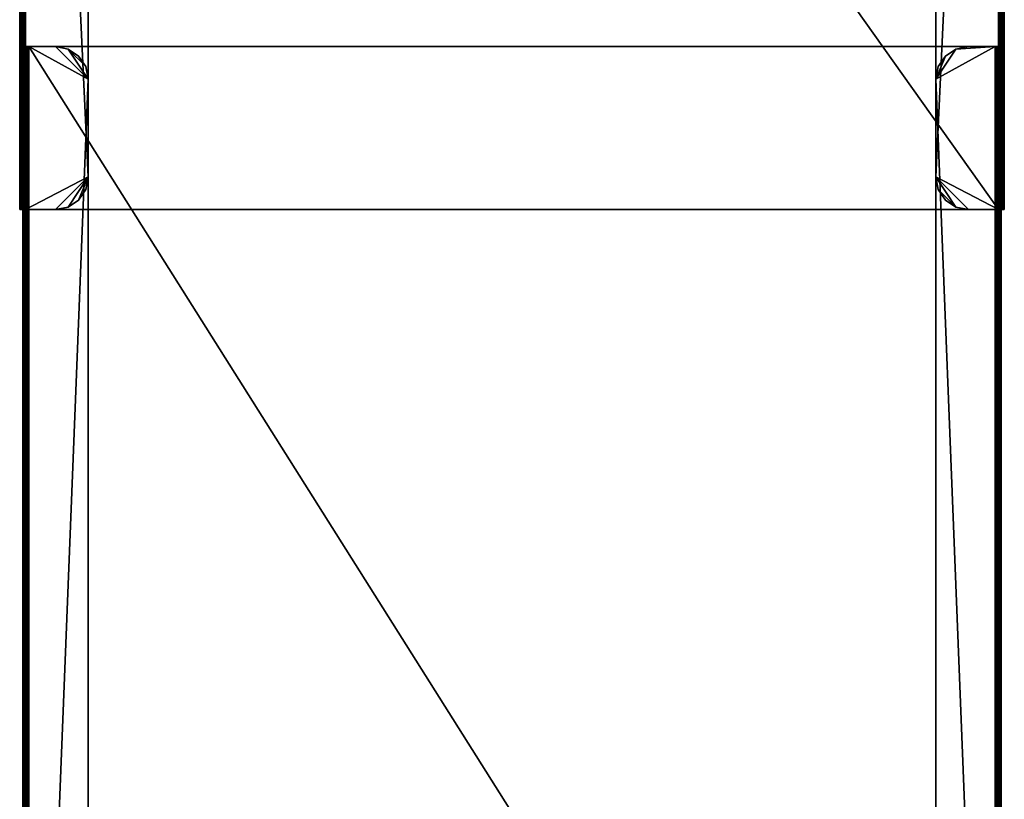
# Model space of a CAD drawing. Extents: x -398 to 398, y -1355 to -82.
# Tile 13 of 256: x -151 to 151, y -1116 to -877. Entities that reach past the tile are written whole.
import ezdxf

# ---------------------------------------------------------------- set-up
doc = ezdxf.new("R2010")
doc.units = 0
doc.header["$MEASUREMENT"] = 0

msp = doc.modelspace()

# ---------------------------------------------------------------- linework, layer by layer
for points in [[(-151, -515.033875, 1.8), (-151, -532.366272, 28.57642), (-151, -935.033875, 1.8)], [(-151, -531.201477, 32.92358), (-151, -515.033875, 198.199997), (-151, -935.033875, 198.199997)], [(-150.758896, -515.033875, 199.100006), (-150.758896, -935.033875, 199.100006), (-151, -935.033875, 198.199997)], [(-150.758896, -515.033875, 199.100006), (-151, -935.033875, 198.199997), (-151, -515.033875, 198.199997)], [(-150.758896, -935.033875, 0.9), (-151, -515.033875, 1.8), (-151, -935.033875, 1.8)], [(-151, -515.033875, 1.8), (-150.758896, -935.033875, 0.9), (-150.758896, -515.033875, 0.9)], [(-150.100006, -515.033875, 199.758896), (-150.100006, -935.033875, 199.758896), (-150.758896, -935.033875, 199.100006)], [(-150.100006, -515.033875, 199.758896), (-150.758896, -935.033875, 199.100006), (-150.758896, -515.033875, 199.100006)], [(-150.758896, -515.033875, 0.9), (-150.758896, -935.033875, 0.9), (-150.100006, -935.033875, 0.241154)], [(-150.758896, -515.033875, 0.9), (-150.100006, -935.033875, 0.241154), (-150.100006, -515.033875, 0.241154)], [(-150.199997, -515.033875, 1.8), (-150.199997, -532.366272, 28.57642), (-150.199997, -935.033875, 1.8)], [(-150.199997, -531.201477, 32.92358), (-150.199997, -515.033875, 198.199997), (-150.199997, -935.033875, 198.199997)], [(-150.065994, -515.033875, 198.699997), (-150.065994, -935.033875, 198.699997), (-150.199997, -935.033875, 198.199997)], [(-150.065994, -515.033875, 198.699997), (-150.199997, -935.033875, 198.199997), (-150.199997, -515.033875, 198.199997)], [(-150.065994, -935.033875, 1.3), (-150.199997, -515.033875, 1.8), (-150.199997, -935.033875, 1.8)], [(-150.199997, -515.033875, 1.8), (-150.065994, -935.033875, 1.3), (-150.065994, -515.033875, 1.3)], [(-150.100006, -935.033875, 199.758896), (-149.199997, -515.033875, 200), (-149.199997, -935.033875, 200)], [(-149.199997, -515.033875, 200), (-150.100006, -935.033875, 199.758896), (-150.100006, -515.033875, 199.758896)], [(-150.100006, -515.033875, 0.241154), (-150.100006, -935.033875, 0.241154), (-149.199997, -935.033875)], [(-150.100006, -515.033875, 0.241154), (-149.199997, -935.033875), (-149.199997, -515.033875)], [(-149.699997, -515.033875, 199.065994), (-149.699997, -935.033875, 199.065994), (-150.065994, -935.033875, 198.699997)], [(-149.699997, -515.033875, 199.065994), (-150.065994, -935.033875, 198.699997), (-150.065994, -515.033875, 198.699997)], [(-150.065994, -515.033875, 1.3), (-150.065994, -935.033875, 1.3), (-149.699997, -935.033875, 0.933975)], [(-150.065994, -515.033875, 1.3), (-149.699997, -935.033875, 0.933975), (-149.699997, -515.033875, 0.933975)], [(-149.699997, -935.033875, 199.065994), (-149.199997, -515.033875, 199.199997), (-149.199997, -935.033875, 199.199997)], [(-149.199997, -515.033875, 199.199997), (-149.699997, -935.033875, 199.065994), (-149.699997, -515.033875, 199.065994)], [(-149.699997, -515.033875, 0.933975), (-149.699997, -935.033875, 0.933975), (-149.199997, -935.033875, 0.8)], [(-149.699997, -515.033875, 0.933975), (-149.199997, -935.033875, 0.8), (-149.199997, -515.033875, 0.8)], [(-130, -925.033875), (-130, -525.033875), (-149.199997, -515.033875)], [(-130, -925.033875), (-149.199997, -515.033875), (-149.199997, -935.033875)], [(149.199997, -515.033875, 200), (149.199997, -935.033875, 200), (-149.199997, -515.033875, 200)], [(-149.199997, -515.033875, 200), (149.199997, -935.033875, 200), (-149.199997, -935.033875, 200)], [(-130, -925.033875, 0.8), (-130, -525.033875, 0.8), (-149.199997, -515.033875, 0.8)], [(-130, -925.033875, 0.8), (-149.199997, -515.033875, 0.8), (-149.199997, -935.033875, 0.8)], [(149.199997, -515.033875, 199.199997), (149.199997, -935.033875, 199.199997), (-149.199997, -515.033875, 199.199997)], [(-149.199997, -515.033875, 199.199997), (149.199997, -935.033875, 199.199997), (-149.199997, -935.033875, 199.199997)], [(149.199997, -515.033875), (130, -525.033875), (130, -925.033875)], [(149.199997, -515.033875), (130, -925.033875), (149.199997, -935.033875)], [(149.199997, -515.033875, 0.8), (130, -525.033875, 0.8), (130, -925.033875, 0.8)], [(149.199997, -515.033875, 0.8), (130, -925.033875, 0.8), (149.199997, -935.033875, 0.8)], [(150.100006, -935.033875, 0.241154), (149.199997, -515.033875), (149.199997, -935.033875)], [(149.199997, -515.033875), (150.100006, -935.033875, 0.241154), (150.100006, -515.033875, 0.241154)], [(150.100006, -515.033875, 199.758896), (150.100006, -935.033875, 199.758896), (149.199997, -935.033875, 200)], [(150.100006, -515.033875, 199.758896), (149.199997, -935.033875, 200), (149.199997, -515.033875, 200)], [(149.699997, -935.033875, 0.933975), (149.199997, -515.033875, 0.8), (149.199997, -935.033875, 0.8)], [(149.199997, -515.033875, 0.8), (149.699997, -935.033875, 0.933975), (149.699997, -515.033875, 0.933975)], [(149.699997, -515.033875, 199.065994), (149.699997, -935.033875, 199.065994), (149.199997, -935.033875, 199.199997)], [(149.699997, -515.033875, 199.065994), (149.199997, -935.033875, 199.199997), (149.199997, -515.033875, 199.199997)], [(149.699997, -515.033875, 0.933975), (149.699997, -935.033875, 0.933975), (150.065994, -935.033875, 1.3)], [(149.699997, -515.033875, 0.933975), (150.065994, -935.033875, 1.3), (150.065994, -515.033875, 1.3)], [(150.065994, -515.033875, 198.699997), (150.065994, -935.033875, 198.699997), (149.699997, -935.033875, 199.065994)], [(150.065994, -515.033875, 198.699997), (149.699997, -935.033875, 199.065994), (149.699997, -515.033875, 199.065994)], [(150.065994, -515.033875, 1.3), (150.065994, -935.033875, 1.3), (150.199997, -935.033875, 1.8)], [(150.065994, -515.033875, 1.3), (150.199997, -935.033875, 1.8), (150.199997, -515.033875, 1.8)], [(150.065994, -935.033875, 198.699997), (150.199997, -515.033875, 198.199997), (150.199997, -935.033875, 198.199997)], [(150.199997, -515.033875, 198.199997), (150.065994, -935.033875, 198.699997), (150.065994, -515.033875, 198.699997)], [(150.100006, -515.033875, 0.241154), (150.100006, -935.033875, 0.241154), (150.758896, -935.033875, 0.9)], [(150.100006, -515.033875, 0.241154), (150.758896, -935.033875, 0.9), (150.758896, -515.033875, 0.9)], [(150.758896, -515.033875, 199.100006), (150.758896, -935.033875, 199.100006), (150.100006, -935.033875, 199.758896)], [(150.758896, -515.033875, 199.100006), (150.100006, -935.033875, 199.758896), (150.100006, -515.033875, 199.758896)], [(150.199997, -935.033875, 198.199997), (150.199997, -515.033875, 198.199997), (150.199997, -515.033875, 125)], [(150.199997, -935.033875, 198.199997), (150.199997, -515.033875, 125), (150.199997, -531.201477, 32.92358)], [(150.199997, -935.033875, 1.8), (150.199997, -531.201477, 28.57642), (150.199997, -515.033875, 1.8)], [(150.758896, -515.033875, 0.9), (150.758896, -935.033875, 0.9), (151, -935.033875, 1.8)], [(150.758896, -515.033875, 0.9), (151, -935.033875, 1.8), (151, -515.033875, 1.8)], [(150.758896, -935.033875, 199.100006), (151, -515.033875, 198.199997), (151, -935.033875, 198.199997)], [(151, -515.033875, 198.199997), (150.758896, -935.033875, 199.100006), (150.758896, -515.033875, 199.100006)], [(151, -935.033875, 198.199997), (151, -515.033875, 198.199997), (151, -515.033875, 125)], [(151, -935.033875, 198.199997), (151, -515.033875, 125), (151, -531.201477, 32.92358)], [(151, -935.033875, 1.8), (151, -531.201477, 28.57642), (151, -515.033875, 1.8)], [(-130, -925.033875, 0.8), (-130, -925.033875), (-130, -525.033875, 0.8)], [(-130, -525.033875, 0.8), (-130, -925.033875), (-130, -525.033875)], [(130, -925.033875, 0.8), (130, -925.033875), (130, -525.033875, 0.8)], [(130, -525.033875, 0.8), (130, -925.033875), (130, -525.033875)], [(-151, -531.201477, 32.92358), (-151, -935.033875, 198.199997), (-151, -532.366272, 32.92358)], [(-150.199997, -531.201477, 32.92358), (-150.199997, -935.033875, 198.199997), (-150.199997, -532.366272, 32.92358)], [(150.199997, -935.033875, 198.199997), (150.199997, -531.201477, 32.92358), (150.199997, -532.366272, 32.92358)], [(150.199997, -935.033875, 1.8), (150.199997, -532.366272, 28.57642), (150.199997, -531.201477, 28.57642)], [(151, -935.033875, 198.199997), (151, -531.201477, 32.92358), (151, -532.366272, 32.92358)], [(151, -935.033875, 1.8), (151, -532.366272, 28.57642), (151, -531.201477, 28.57642)], [(-151, -935.033875, 1.8), (-151, -532.366272, 28.57642), (-151, -533.375122, 29.158899)], [(-151, -935.033875, 1.8), (-151, -533.375122, 32.341099), (-151, -532.366272, 32.92358)], [(-151, -935.033875, 1.8), (-151, -532.366272, 32.92358), (-151, -935.033875, 198.199997)], [(-151, -935.033875, 1.8), (-151, -533.375122, 29.158899), (-151, -533.862915, 29.88904)], [(-151, -935.033875, 1.8), (-151, -533.862915, 31.61096), (-151, -533.375122, 32.341099)], [(-151, -935.033875, 1.8), (-151, -533.862915, 29.88904), (-151, -534.033875, 30.75)], [(-151, -935.033875, 1.8), (-151, -534.033875, 30.75), (-151, -533.862915, 31.61096)], [(-150.199997, -935.033875, 1.8), (-150.199997, -532.366272, 28.57642), (-150.199997, -533.375122, 29.158899)], [(-150.199997, -935.033875, 1.8), (-150.199997, -533.375122, 32.341099), (-150.199997, -532.366272, 32.92358)], [(-150.199997, -935.033875, 1.8), (-150.199997, -532.366272, 32.92358), (-150.199997, -935.033875, 198.199997)], [(-150.199997, -935.033875, 1.8), (-150.199997, -533.375122, 29.158899), (-150.199997, -533.862915, 29.88904)], [(-150.199997, -935.033875, 1.8), (-150.199997, -533.862915, 31.61096), (-150.199997, -533.375122, 32.341099)], [(-150.199997, -935.033875, 1.8), (-150.199997, -533.862915, 29.88904), (-150.199997, -534.033875, 30.75)], [(-150.199997, -935.033875, 1.8), (-150.199997, -534.033875, 30.75), (-150.199997, -533.862915, 31.61096)], [(150.199997, -935.033875, 198.199997), (150.199997, -532.366272, 32.92358), (150.199997, -935.033875, 1.8)], [(150.199997, -935.033875, 1.8), (150.199997, -532.366272, 32.92358), (150.199997, -533.375122, 32.341099)], [(150.199997, -935.033875, 1.8), (150.199997, -533.375122, 29.158899), (150.199997, -532.366272, 28.57642)], [(150.199997, -935.033875, 1.8), (150.199997, -533.375122, 32.341099), (150.199997, -533.862915, 31.61096)], [(150.199997, -935.033875, 1.8), (150.199997, -533.862915, 29.88904), (150.199997, -533.375122, 29.158899)], [(150.199997, -935.033875, 1.8), (150.199997, -533.862915, 31.61096), (150.199997, -534.033875, 30.75)], [(150.199997, -935.033875, 1.8), (150.199997, -534.033875, 30.75), (150.199997, -533.862915, 29.88904)], [(151, -935.033875, 198.199997), (151, -532.366272, 32.92358), (151, -935.033875, 1.8)], [(151, -935.033875, 1.8), (151, -532.366272, 32.92358), (151, -533.375122, 32.341099)], [(151, -935.033875, 1.8), (151, -533.375122, 29.158899), (151, -532.366272, 28.57642)], [(151, -935.033875, 1.8), (151, -533.375122, 32.341099), (151, -533.862915, 31.61096)], [(151, -935.033875, 1.8), (151, -533.862915, 29.88904), (151, -533.375122, 29.158899)], [(151, -935.033875, 1.8), (151, -533.862915, 31.61096), (151, -534.033875, 30.75)], [(151, -935.033875, 1.8), (151, -534.033875, 30.75), (151, -533.862915, 29.88904)], [(-149.199997, -885.033875, 197.399994), (-150, -885.033875, 197.399994), (-149.065994, -885.033875, 197.899994)], [(-149.065994, -885.033875, 197.899994), (-150, -885.033875, 197.399994), (-149.758896, -885.033875, 198.300003)], [(-150, -885.033875, 197.399994), (-150, -885.033875, 3), (-149.199997, -885.033875, 197.399994)], [(-149.199997, -885.033875, 197.399994), (-150, -885.033875, 3), (-149.199997, -885.033875, 3)], [(-149.758896, -885.033875, 2.100001), (-150, -885.033875, 3), (-149.199997, -885.033875, 3)], [(-150, -1355.034058, 197.399994), (-150, -1305.534058, 114.199997), (-150, -885.033875, 197.399994)], [(-150, -1355.034058, 3), (-150, -885.033875, 3), (-150, -1331.769043, 17.35154)], [(-150, -885.033875, 3), (-150, -885.033875, 197.399994), (-150, -1274.034058, 112.699997)], [(-150, -885.033875, 3), (-150, -1274.034058, 112.699997), (-150, -1274.034058, 95.699997)], [(-150, -885.033875, 3), (-150, -1274.034058, 95.699997), (-150, -1274.034058, 86.699997)], [(-150, -885.033875, 3), (-150, -1274.034058, 86.699997), (-150, -1274.034058, 49.700001)], [(-150, -885.033875, 3), (-150, -1274.034058, 49.700001), (-150, -1274.034058, 40.700001)], [(-150, -885.033875, 3), (-150, -1274.034058, 40.700001), (-150, -1274.034058, 23.700001)], [(-150, -885.033875, 3), (-150, -1274.034058, 23.700001), (-150, -1274.234985, 22.95009)], [(-150, -885.033875, 3), (-150, -1274.234985, 22.95009), (-150, -1274.784058, 22.4007)], [(-150, -885.033875, 3), (-150, -1274.784058, 22.4007), (-150, -1275.534058, 22.200001)], [(-150, -885.033875, 3), (-150, -1275.534058, 22.200001), (-150, -1330.534058, 19.200001)], [(-150, -885.033875, 3), (-150, -1330.534058, 19.200001), (-150, -1330.870972, 18.08919)], [(-150, -885.033875, 3), (-150, -1330.870972, 18.08919), (-150, -1331.769043, 17.35154)], [(-150, -885.033875, 197.399994), (-150, -1305.534058, 114.199997), (-150, -1298.534058, 114.199997)], [(-150, -885.033875, 197.399994), (-150, -1298.534058, 114.199997), (-150, -1295.534058, 114.199997)], [(-150, -885.033875, 197.399994), (-150, -1295.534058, 114.199997), (-150, -1288.534058, 114.199997)], [(-150, -885.033875, 197.399994), (-150, -1288.534058, 114.199997), (-150, -1285.534058, 114.199997)], [(-150, -885.033875, 197.399994), (-150, -1285.534058, 114.199997), (-150, -1278.534058, 114.199997)], [(-150, -885.033875, 197.399994), (-150, -1278.534058, 114.199997), (-150, -1275.534058, 114.199997)], [(-150, -885.033875, 197.399994), (-150, -1275.534058, 114.199997), (-150, -1274.784058, 113.999298)], [(-150, -885.033875, 197.399994), (-150, -1274.784058, 113.999298), (-150, -1274.234985, 113.449898)], [(-150, -885.033875, 197.399994), (-150, -1274.234985, 113.449898), (-150, -1274.034058, 112.699997)], [(-149.758896, -1355.034058, 2.1), (-149.758896, -885.033875, 2.1), (-150, -885.033875, 3)], [(-149.758896, -1355.034058, 2.1), (-150, -885.033875, 3), (-150, -1355.034058, 3)], [(-149.758896, -885.033875, 198.300003), (-150, -1355.034058, 197.399994), (-150, -885.033875, 197.399994)], [(-150, -1355.034058, 197.399994), (-149.758896, -885.033875, 198.300003), (-149.758896, -1355.034058, 198.300003)], [(-148.699997, -885.033875, 198.266006), (-149.758896, -885.033875, 198.300003), (-148.199997, -885.033875, 198.399994)], [(-148.199997, -885.033875, 198.399994), (-149.758896, -885.033875, 198.300003), (-149.100006, -885.033875, 198.958893)], [(-149.065994, -885.033875, 197.899994), (-149.758896, -885.033875, 198.300003), (-148.699997, -885.033875, 198.266006)], [(-149.758896, -885.033875, 2.100001), (-149.199997, -885.033875, 3), (-149.065994, -885.033875, 2.5)], [(-149.758896, -885.033875, 2.100001), (-149.065994, -885.033875, 2.5), (-148.699997, -885.033875, 2.133962)], [(-149.758896, -885.033875, 2.100001), (-148.699997, -885.033875, 2.133962), (-148.199997, -885.033875, 2)], [(-149.758896, -885.033875, 2.100001), (-148.199997, -885.033875, 2), (-149.100006, -885.033875, 1.441131)], [(-149.100006, -1355.034058, 1.441154), (-149.100006, -885.033875, 1.441154), (-149.758896, -885.033875, 2.1)], [(-149.100006, -1355.034058, 1.441154), (-149.758896, -885.033875, 2.1), (-149.758896, -1355.034058, 2.1)], [(-149.758896, -1355.034058, 198.300003), (-149.758896, -885.033875, 198.300003), (-149.100006, -885.033875, 198.958801)], [(-149.758896, -1355.034058, 198.300003), (-149.100006, -885.033875, 198.958801), (-149.100006, -1355.034058, 198.958801)], [(-149.199997, -1355.034058, 197.399994), (-149.199997, -1305.534058, 114.199997), (-149.199997, -885.033875, 197.399994)], [(-149.199997, -1355.034058, 3), (-149.199997, -885.033875, 3), (-149.199997, -1331.769043, 17.35154)], [(-149.199997, -885.033875, 3), (-149.199997, -885.033875, 197.399994), (-149.199997, -1274.034058, 112.699997)], [(-149.199997, -885.033875, 3), (-149.199997, -1274.034058, 112.699997), (-149.199997, -1274.034058, 95.699997)], [(-149.199997, -885.033875, 3), (-149.199997, -1274.034058, 95.699997), (-149.199997, -1274.034058, 86.699997)], [(-149.199997, -885.033875, 3), (-149.199997, -1274.034058, 86.699997), (-149.199997, -1274.034058, 49.700001)], [(-149.199997, -885.033875, 3), (-149.199997, -1274.034058, 49.700001), (-149.199997, -1274.034058, 40.700001)], [(-149.199997, -885.033875, 3), (-149.199997, -1274.034058, 40.700001), (-149.199997, -1274.034058, 23.700001)], [(-149.199997, -885.033875, 3), (-149.199997, -1274.034058, 23.700001), (-149.199997, -1274.234985, 22.95009)], [(-149.199997, -885.033875, 3), (-149.199997, -1274.234985, 22.95009), (-149.199997, -1274.784058, 22.4007)], [(-149.199997, -885.033875, 3), (-149.199997, -1274.784058, 22.4007), (-149.199997, -1275.534058, 22.200001)], [(-149.199997, -885.033875, 3), (-149.199997, -1275.534058, 22.200001), (-149.199997, -1330.534058, 19.200001)], [(-149.199997, -885.033875, 3), (-149.199997, -1330.534058, 19.200001), (-149.199997, -1330.870972, 18.08919)], [(-149.199997, -885.033875, 3), (-149.199997, -1330.870972, 18.08919), (-149.199997, -1331.769043, 17.35154)], [(-149.199997, -885.033875, 197.399994), (-149.199997, -1305.534058, 114.199997), (-149.199997, -1298.534058, 114.199997)], [(-149.199997, -885.033875, 197.399994), (-149.199997, -1298.534058, 114.199997), (-149.199997, -1295.534058, 114.199997)], [(-149.199997, -885.033875, 197.399994), (-149.199997, -1295.534058, 114.199997), (-149.199997, -1288.534058, 114.199997)], [(-149.199997, -885.033875, 197.399994), (-149.199997, -1288.534058, 114.199997), (-149.199997, -1285.534058, 114.199997)], [(-149.199997, -885.033875, 197.399994), (-149.199997, -1285.534058, 114.199997), (-149.199997, -1278.534058, 114.199997)], [(-149.199997, -885.033875, 197.399994), (-149.199997, -1278.534058, 114.199997), (-149.199997, -1275.534058, 114.199997)], [(-149.199997, -885.033875, 197.399994), (-149.199997, -1275.534058, 114.199997), (-149.199997, -1274.784058, 113.999298)], [(-149.199997, -885.033875, 197.399994), (-149.199997, -1274.784058, 113.999298), (-149.199997, -1274.234985, 113.449898)], [(-149.199997, -885.033875, 197.399994), (-149.199997, -1274.234985, 113.449898), (-149.199997, -1274.034058, 112.699997)], [(-149.065994, -1355.034058, 2.5), (-149.065994, -885.033875, 2.5), (-149.199997, -885.033875, 3)], [(-149.065994, -1355.034058, 2.5), (-149.199997, -885.033875, 3), (-149.199997, -1355.034058, 3)], [(-149.065994, -885.033875, 197.899994), (-149.199997, -1355.034058, 197.399994), (-149.199997, -885.033875, 197.399994)], [(-149.199997, -1355.034058, 197.399994), (-149.065994, -885.033875, 197.899994), (-149.065994, -1355.034058, 197.899994)], [(-148.199997, -885.033875, 198.399994), (-149.100006, -885.033875, 198.958893), (-148.199997, -885.033875, 199.199997)], [(-148.199997, -885.033875, 1.2), (-149.100006, -885.033875, 1.441131), (-148.199997, -885.033875, 2)], [(-149.100006, -885.033875, 1.441154), (-148.199997, -1355.034058, 1.2), (-148.199997, -885.033875, 1.2)], [(-148.199997, -1355.034058, 1.2), (-149.100006, -885.033875, 1.441154), (-149.100006, -1355.034058, 1.441154)], [(-149.100006, -1355.034058, 198.958801), (-149.100006, -885.033875, 198.958801), (-148.199997, -885.033875, 199.199997)], [(-149.100006, -1355.034058, 198.958801), (-148.199997, -885.033875, 199.199997), (-148.199997, -1355.034058, 199.199997)], [(-148.699997, -1355.034058, 2.133975), (-148.699997, -885.033875, 2.133975), (-149.065994, -885.033875, 2.5)], [(-148.699997, -1355.034058, 2.133975), (-149.065994, -885.033875, 2.5), (-149.065994, -1355.034058, 2.5)], [(-149.065994, -1355.034058, 197.899994), (-149.065994, -885.033875, 197.899994), (-148.699997, -885.033875, 198.266006)], [(-149.065994, -1355.034058, 197.899994), (-148.699997, -885.033875, 198.266006), (-148.699997, -1355.034058, 198.266006)], [(-148.699997, -885.033875, 2.133975), (-148.199997, -1355.034058, 2), (-148.199997, -885.033875, 2)], [(-148.199997, -1355.034058, 2), (-148.699997, -885.033875, 2.133975), (-148.699997, -1355.034058, 2.133975)], [(-148.699997, -1355.034058, 198.266006), (-148.699997, -885.033875, 198.266006), (-148.199997, -885.033875, 198.399994)], [(-148.699997, -1355.034058, 198.266006), (-148.199997, -885.033875, 198.399994), (-148.199997, -1355.034058, 198.399994)], [(148.199997, -885.033875, 199.199997), (-148.199997, -885.033875, 199.199997), (148.199997, -885.033875, 198.399994)], [(148.199997, -885.033875, 198.399994), (-148.199997, -885.033875, 199.199997), (-148.199997, -885.033875, 198.399994)], [(-148.199997, -885.033875, 1.2), (-140, -885.033875, 1.2), (-148.199997, -885.033875, 2)], [(-148.199997, -885.033875, 2), (-140, -885.033875, 1.2), (-140, -885.033875, 2)], [(-148.199997, -1355.034058, 1.2), (-130, -895.033875, 1.2), (-148.199997, -885.033875, 1.2)], [(-148.199997, -885.033875, 1.2), (-130, -895.033875, 1.2), (-140, -885.033875, 1.2)], [(-148.199997, -1355.034058, 199.199997), (-148.199997, -885.033875, 199.199997), (148.199997, -1355.034058, 199.199997)], [(148.199997, -1355.034058, 199.199997), (-148.199997, -885.033875, 199.199997), (148.199997, -885.033875, 199.199997)], [(-148.199997, -1355.034058, 2), (-130, -895.033875, 2), (-148.199997, -885.033875, 2)], [(-148.199997, -885.033875, 2), (-130, -895.033875, 2), (-140, -885.033875, 2)], [(-148.199997, -1355.034058, 198.399994), (-148.199997, -885.033875, 198.399994), (148.199997, -1355.034058, 198.399994)], [(148.199997, -1355.034058, 198.399994), (-148.199997, -885.033875, 198.399994), (148.199997, -885.033875, 198.399994)], [(-140, -885.033875, 1.2), (-130, -895.033875, 1.2), (-136.173004, -885.794922, 1.2)], [(-140, -885.033875, 2), (-130, -895.033875, 2), (-136.173004, -885.794922, 2)], [(-136.173203, -885.795227, 1.2), (-136.173203, -885.795227, 2), (-140, -885.033875, 2)], [(-136.173203, -885.795227, 1.2), (-140, -885.033875, 2), (-140, -885.033875, 1.2)], [(-132.928894, -887.962891, 1.2), (-132.928894, -887.962891, 2), (-136.173203, -885.795227, 2)], [(-132.928894, -887.962891, 1.2), (-136.173203, -885.795227, 2), (-136.173203, -885.795227, 1.2)], [(-130, -895.033875, 1.2), (-130.761002, -891.20697, 1.2), (-136.173004, -885.794922, 1.2)], [(-136.173004, -885.794922, 1.2), (-130.761002, -891.20697, 1.2), (-132.929092, -887.963013, 1.2)], [(-130, -895.033875, 2), (-130.761002, -891.20697, 2), (-136.173004, -885.794922, 2)], [(-136.173004, -885.794922, 2), (-130.761002, -891.20697, 2), (-132.929092, -887.963013, 2)], [(148.199997, -1355.034058, 1.2), (148.199997, -885.033875, 1.2), (130, -895.033875, 1.2)], [(148.199997, -885.033875, 1.2), (136.173004, -885.794922, 1.2), (130, -895.033875, 1.2)], [(148.199997, -1355.034058, 2), (148.199997, -885.033875, 2), (130, -895.033875, 2)], [(148.199997, -885.033875, 2), (136.173004, -885.794922, 2), (130, -895.033875, 2)], [(136.173004, -885.794922, 1.2), (132.929092, -887.963013, 1.2), (130, -895.033875, 1.2)], [(136.173004, -885.794922, 2), (132.929092, -887.963013, 2), (130, -895.033875, 2)], [(132.928894, -887.962891, 2), (132.928894, -887.962891, 1.2), (136.173203, -885.795227, 1.2)], [(132.928894, -887.962891, 2), (136.173203, -885.795227, 1.2), (136.173203, -885.795227, 2)], [(140, -885.033875, 1.2), (136.173004, -885.794922, 1.2), (148.199997, -885.033875, 1.2)], [(140, -885.033875, 2), (136.173004, -885.794922, 2), (148.199997, -885.033875, 2)], [(136.173203, -885.795227, 2), (136.173203, -885.795227, 1.2), (140, -885.033875, 1.2)], [(136.173203, -885.795227, 2), (140, -885.033875, 1.2), (140, -885.033875, 2)], [(140, -885.033875, 1.2), (148.199997, -885.033875, 1.2), (140, -885.033875, 2)], [(140, -885.033875, 2), (148.199997, -885.033875, 1.2), (148.199997, -885.033875, 2)], [(148.199997, -885.033875, 1.2), (148.199997, -885.033875, 2), (149.100006, -885.033875, 1.441131)], [(149.100006, -885.033875, 1.441131), (148.199997, -885.033875, 2), (148.699997, -885.033875, 2.133962)], [(148.699997, -885.033875, 198.266006), (148.199997, -885.033875, 198.399994), (149.758896, -885.033875, 198.300003)], [(149.758896, -885.033875, 198.300003), (148.199997, -885.033875, 198.399994), (148.199997, -885.033875, 199.199997)], [(149.758896, -885.033875, 198.300003), (148.199997, -885.033875, 199.199997), (149.100006, -885.033875, 198.958893)], [(149.100006, -885.033875, 198.958801), (148.199997, -1355.034058, 199.199997), (148.199997, -885.033875, 199.199997)], [(148.199997, -1355.034058, 199.199997), (149.100006, -885.033875, 198.958801), (149.100006, -1355.034058, 198.958801)], [(149.100006, -1355.034058, 1.441154), (149.100006, -885.033875, 1.441154), (148.199997, -885.033875, 1.2)], [(149.100006, -1355.034058, 1.441154), (148.199997, -885.033875, 1.2), (148.199997, -1355.034058, 1.2)], [(148.699997, -885.033875, 198.266006), (148.199997, -1355.034058, 198.399994), (148.199997, -885.033875, 198.399994)], [(148.199997, -1355.034058, 198.399994), (148.699997, -885.033875, 198.266006), (148.699997, -1355.034058, 198.266006)], [(148.699997, -1355.034058, 2.133975), (148.699997, -885.033875, 2.133975), (148.199997, -885.033875, 2)], [(148.699997, -1355.034058, 2.133975), (148.199997, -885.033875, 2), (148.199997, -1355.034058, 2)], [(148.699997, -885.033875, 2.133962), (149.065994, -885.033875, 2.5), (149.758896, -885.033875, 2.100001)], [(149.100006, -885.033875, 1.441131), (148.699997, -885.033875, 2.133962), (149.758896, -885.033875, 2.100001)], [(150, -885.033875, 197.399994), (149.065994, -885.033875, 197.899994), (148.699997, -885.033875, 198.266006)], [(150, -885.033875, 197.399994), (148.699997, -885.033875, 198.266006), (149.758896, -885.033875, 198.300003)], [(148.699997, -1355.034058, 198.266006), (148.699997, -885.033875, 198.266006), (149.065994, -885.033875, 197.899994)], [(148.699997, -1355.034058, 198.266006), (149.065994, -885.033875, 197.899994), (149.065994, -1355.034058, 197.899994)], [(149.065994, -1355.034058, 2.5), (149.065994, -885.033875, 2.5), (148.699997, -885.033875, 2.133975)], [(149.065994, -1355.034058, 2.5), (148.699997, -885.033875, 2.133975), (148.699997, -1355.034058, 2.133975)], [(149.758896, -885.033875, 2.100001), (149.065994, -885.033875, 2.5), (149.199997, -885.033875, 3)], [(149.199997, -885.033875, 197.399994), (149.065994, -885.033875, 197.899994), (150, -885.033875, 197.399994)], [(149.065994, -1355.034058, 197.899994), (149.065994, -885.033875, 197.899994), (149.199997, -885.033875, 197.399994)], [(149.065994, -1355.034058, 197.899994), (149.199997, -885.033875, 197.399994), (149.199997, -1355.034058, 197.399994)], [(149.065994, -885.033875, 2.5), (149.199997, -1355.034058, 3), (149.199997, -885.033875, 3)], [(149.199997, -1355.034058, 3), (149.065994, -885.033875, 2.5), (149.065994, -1355.034058, 2.5)], [(149.100006, -1355.034058, 198.958801), (149.100006, -885.033875, 198.958801), (149.758896, -885.033875, 198.300003)], [(149.100006, -1355.034058, 198.958801), (149.758896, -885.033875, 198.300003), (149.758896, -1355.034058, 198.300003)], [(149.758896, -1355.034058, 2.1), (149.758896, -885.033875, 2.1), (149.100006, -885.033875, 1.441154)], [(149.758896, -1355.034058, 2.1), (149.100006, -885.033875, 1.441154), (149.100006, -1355.034058, 1.441154)], [(149.758896, -885.033875, 2.100001), (149.199997, -885.033875, 3), (150, -885.033875, 3)], [(150, -885.033875, 3), (150, -885.033875, 197.399994), (149.199997, -885.033875, 3)], [(149.199997, -885.033875, 3), (150, -885.033875, 197.399994), (149.199997, -885.033875, 197.399994)], [(149.199997, -1355.034058, 197.399994), (149.199997, -885.033875, 197.399994), (149.199997, -1305.534058, 114.199997)], [(149.199997, -885.033875, 197.399994), (149.199997, -1274.784058, 22.4007), (149.199997, -1274.234985, 22.95009)], [(149.199997, -885.033875, 197.399994), (149.199997, -1274.234985, 22.95009), (149.199997, -1274.034058, 23.700001)], [(149.199997, -885.033875, 197.399994), (149.199997, -1274.034058, 23.700001), (149.199997, -1274.034058, 40.700001)], [(149.199997, -885.033875, 197.399994), (149.199997, -1274.034058, 40.700001), (149.199997, -1274.034058, 49.700001)], [(149.199997, -885.033875, 197.399994), (149.199997, -1274.034058, 49.700001), (149.199997, -1274.034058, 86.699997)], [(149.199997, -885.033875, 197.399994), (149.199997, -1274.034058, 86.699997), (149.199997, -1274.034058, 95.699997)], [(149.199997, -885.033875, 197.399994), (149.199997, -1274.034058, 95.699997), (149.199997, -1274.034058, 112.699997)], [(149.199997, -885.033875, 197.399994), (149.199997, -1274.034058, 112.699997), (149.199997, -1274.234985, 113.449898)], [(149.199997, -885.033875, 197.399994), (149.199997, -1274.234985, 113.449898), (149.199997, -1274.784058, 113.999298)], [(149.199997, -885.033875, 197.399994), (149.199997, -1274.784058, 113.999298), (149.199997, -1275.534058, 114.199997)], [(149.199997, -885.033875, 197.399994), (149.199997, -1275.534058, 114.199997), (149.199997, -1278.534058, 114.199997)], [(149.199997, -885.033875, 197.399994), (149.199997, -1278.534058, 114.199997), (149.199997, -1285.534058, 114.199997)], [(149.199997, -885.033875, 197.399994), (149.199997, -1285.534058, 114.199997), (149.199997, -1288.534058, 114.199997)], [(149.199997, -885.033875, 197.399994), (149.199997, -1288.534058, 114.199997), (149.199997, -1295.534058, 114.199997)], [(149.199997, -885.033875, 197.399994), (149.199997, -1295.534058, 114.199997), (149.199997, -1298.534058, 114.199997)], [(149.199997, -885.033875, 197.399994), (149.199997, -1298.534058, 114.199997), (149.199997, -1305.534058, 114.199997)], [(149.199997, -885.033875, 3), (149.199997, -1355.034058, 3), (149.199997, -1331.769043, 17.35154)], [(149.199997, -885.033875, 3), (149.199997, -1331.769043, 17.35154), (149.199997, -1330.870972, 18.08919)], [(149.199997, -885.033875, 3), (149.199997, -1330.870972, 18.08919), (149.199997, -1330.534058, 19.200001)], [(149.199997, -885.033875, 3), (149.199997, -1330.534058, 19.200001), (149.199997, -1275.534058, 22.200001)], [(149.199997, -885.033875, 3), (149.199997, -1275.534058, 22.200001), (149.199997, -1274.784058, 22.4007)], [(149.199997, -885.033875, 3), (149.199997, -1274.784058, 22.4007), (149.199997, -885.033875, 197.399994)], [(149.758896, -1355.034058, 198.300003), (149.758896, -885.033875, 198.300003), (150, -885.033875, 197.399994)], [(149.758896, -1355.034058, 198.300003), (150, -885.033875, 197.399994), (150, -1355.034058, 197.399994)], [(149.758896, -885.033875, 2.1), (150, -1355.034058, 3), (150, -885.033875, 3)], [(150, -1355.034058, 3), (149.758896, -885.033875, 2.1), (149.758896, -1355.034058, 2.1)], [(150, -1355.034058, 197.399994), (150, -885.033875, 197.399994), (150, -1305.534058, 114.199997)], [(150, -885.033875, 197.399994), (150, -1274.784058, 22.4007), (150, -1274.234985, 22.95009)], [(150, -885.033875, 197.399994), (150, -1274.234985, 22.95009), (150, -1274.034058, 23.700001)], [(150, -885.033875, 197.399994), (150, -1274.034058, 23.700001), (150, -1274.034058, 40.700001)], [(150, -885.033875, 197.399994), (150, -1274.034058, 40.700001), (150, -1274.034058, 49.700001)], [(150, -885.033875, 197.399994), (150, -1274.034058, 49.700001), (150, -1274.034058, 86.699997)], [(150, -885.033875, 197.399994), (150, -1274.034058, 86.699997), (150, -1274.034058, 95.699997)], [(150, -885.033875, 197.399994), (150, -1274.034058, 95.699997), (150, -1274.034058, 112.699997)], [(150, -885.033875, 197.399994), (150, -1274.034058, 112.699997), (150, -1274.234985, 113.449898)], [(150, -885.033875, 197.399994), (150, -1274.234985, 113.449898), (150, -1274.784058, 113.999298)], [(150, -885.033875, 197.399994), (150, -1274.784058, 113.999298), (150, -1275.534058, 114.199997)], [(150, -885.033875, 197.399994), (150, -1275.534058, 114.199997), (150, -1278.534058, 114.199997)], [(150, -885.033875, 197.399994), (150, -1278.534058, 114.199997), (150, -1285.534058, 114.199997)], [(150, -885.033875, 197.399994), (150, -1285.534058, 114.199997), (150, -1288.534058, 114.199997)], [(150, -885.033875, 197.399994), (150, -1288.534058, 114.199997), (150, -1295.534058, 114.199997)], [(150, -885.033875, 197.399994), (150, -1295.534058, 114.199997), (150, -1298.534058, 114.199997)], [(150, -885.033875, 197.399994), (150, -1298.534058, 114.199997), (150, -1305.534058, 114.199997)], [(150, -885.033875, 3), (150, -1355.034058, 3), (150, -1331.769043, 17.35154)], [(150, -885.033875, 3), (150, -1331.769043, 17.35154), (150, -1330.870972, 18.08919)], [(150, -885.033875, 3), (150, -1330.870972, 18.08919), (150, -1330.534058, 19.200001)], [(150, -885.033875, 3), (150, -1330.534058, 19.200001), (150, -1275.534058, 22.200001)], [(150, -885.033875, 3), (150, -1275.534058, 22.200001), (150, -1274.784058, 22.4007)], [(150, -885.033875, 3), (150, -1274.784058, 22.4007), (150, -885.033875, 197.399994)], [(-132.928894, -887.962891, 2), (-130.7612, -891.207092, 1.2), (-130.7612, -891.207092, 2)], [(-130.7612, -891.207092, 1.2), (-132.928894, -887.962891, 2), (-132.928894, -887.962891, 1.2)], [(130, -895.033875, 1.2), (132.929092, -887.963013, 1.2), (130.761002, -891.20697, 1.2)], [(130, -895.033875, 2), (132.929092, -887.963013, 2), (130.761002, -891.20697, 2)], [(132.928894, -887.962891, 1.2), (130.7612, -891.207092, 2), (130.7612, -891.207092, 1.2)], [(130.7612, -891.207092, 2), (132.928894, -887.962891, 1.2), (132.928894, -887.962891, 2)], [(-130.7612, -891.207092, 2), (-130.7612, -891.207092, 1.2), (-130, -895.033875, 1.2)], [(-130.7612, -891.207092, 2), (-130, -895.033875, 1.2), (-130, -895.033875, 2)], [(130.7612, -891.207092, 1.2), (130.7612, -891.207092, 2), (130, -895.033875, 2)], [(130.7612, -891.207092, 1.2), (130, -895.033875, 2), (130, -895.033875, 1.2)], [(-148.199997, -1355.034058, 1.2), (-130, -1345.034058, 1.2), (-130, -895.033875, 1.2)], [(-148.199997, -1355.034058, 2), (-130, -1345.034058, 2), (-130, -895.033875, 2)], [(-130, -895.033875, 1.2), (-130, -1345.034058, 1.2), (-130, -895.033875, 2)], [(-130, -895.033875, 2), (-130, -1345.034058, 1.2), (-130, -1345.034058, 2)], [(130, -895.033875, 1.2), (130, -1345.034058, 1.2), (130, -895.033875, 2)], [(130, -895.033875, 2), (130, -1345.034058, 1.2), (130, -1345.034058, 2)], [(148.199997, -1355.034058, 1.2), (130, -895.033875, 1.2), (130, -1345.034058, 1.2)], [(148.199997, -1355.034058, 2), (130, -895.033875, 2), (130, -1345.034058, 2)], [(-130, -925.033875), (-149.199997, -935.033875), (-140, -935.033875)], [(-130, -925.033875, 0.8), (-149.199997, -935.033875, 0.8), (-140, -935.033875, 0.8)], [(-130, -925.033875), (-140, -935.033875), (-136.173004, -934.272888)], [(-130, -925.033875, 0.8), (-140, -935.033875, 0.8), (-136.173004, -934.272888, 0.8)], [(-130, -925.033875), (-136.173004, -934.272888), (-132.929092, -932.104919)], [(-130, -925.033875, 0.8), (-136.173004, -934.272888, 0.8), (-132.929092, -932.104919, 0.8)], [(-130, -925.033875), (-132.929092, -932.104919), (-130.761002, -928.860901)], [(-130, -925.033875, 0.8), (-132.929092, -932.104919, 0.8), (-130.761002, -928.860901, 0.8)], [(-130.7612, -928.860779), (-130.7612, -928.860779, 0.8), (-130, -925.033875, 0.8)], [(-130.7612, -928.860779), (-130, -925.033875, 0.8), (-130, -925.033875)], [(149.199997, -935.033875), (130, -925.033875), (140, -935.033875)], [(140, -935.033875), (130, -925.033875), (136.173004, -934.272888)], [(130, -925.033875), (130.761002, -928.860901), (136.173004, -934.272888)], [(149.199997, -935.033875, 0.8), (130, -925.033875, 0.8), (140, -935.033875, 0.8)], [(140, -935.033875, 0.8), (130, -925.033875, 0.8), (136.173004, -934.272888, 0.8)], [(130, -925.033875, 0.8), (130.761002, -928.860901, 0.8), (136.173004, -934.272888, 0.8)], [(130.7612, -928.860779, 0.8), (130.7612, -928.860779), (130, -925.033875)], [(130.7612, -928.860779, 0.8), (130, -925.033875), (130, -925.033875, 0.8)], [(-132.928894, -932.10498), (-130.7612, -928.860779, 0.8), (-130.7612, -928.860779)], [(-130.7612, -928.860779, 0.8), (-132.928894, -932.10498), (-132.928894, -932.10498, 0.8)], [(136.173004, -934.272888), (130.761002, -928.860901), (132.929092, -932.104919)], [(136.173004, -934.272888, 0.8), (130.761002, -928.860901, 0.8), (132.929092, -932.104919, 0.8)], [(132.928894, -932.10498, 0.8), (130.7612, -928.860779), (130.7612, -928.860779, 0.8)], [(130.7612, -928.860779), (132.928894, -932.10498, 0.8), (132.928894, -932.10498)], [(-132.928894, -932.10498, 0.8), (-132.928894, -932.10498), (-136.173203, -934.272705)], [(-132.928894, -932.10498, 0.8), (-136.173203, -934.272705), (-136.173203, -934.272705, 0.8)], [(132.928894, -932.10498), (132.928894, -932.10498, 0.8), (136.173203, -934.272705, 0.8)], [(132.928894, -932.10498), (136.173203, -934.272705, 0.8), (136.173203, -934.272705)], [(-150.758896, -935.033875, 0.900001), (-150.199997, -935.033875, 1.8), (-151, -935.033875, 1.8)], [(-151, -935.033875, 1.8), (-151, -935.033875, 198.199997), (-150.199997, -935.033875, 1.8)], [(-150.199997, -935.033875, 1.8), (-151, -935.033875, 198.199997), (-150.199997, -935.033875, 198.199997)], [(-150.199997, -935.033875, 198.199997), (-150.065994, -935.033875, 198.699997), (-151, -935.033875, 198.199997)], [(-151, -935.033875, 198.199997), (-150.065994, -935.033875, 198.699997), (-149.699997, -935.033875, 199.065994)], [(-151, -935.033875, 198.199997), (-149.699997, -935.033875, 199.065994), (-150.758896, -935.033875, 199.100006)], [(-149.699997, -935.033875, 0.933962), (-150.065994, -935.033875, 1.3), (-150.758896, -935.033875, 0.900001)], [(-150.758896, -935.033875, 0.900001), (-150.065994, -935.033875, 1.3), (-150.199997, -935.033875, 1.8)], [(-150.100006, -935.033875, 0.241131), (-149.699997, -935.033875, 0.933962), (-150.758896, -935.033875, 0.900001)], [(-149.699997, -935.033875, 199.065994), (-149.199997, -935.033875, 199.199997), (-150.758896, -935.033875, 199.100006)], [(-150.758896, -935.033875, 199.100006), (-149.199997, -935.033875, 199.199997), (-149.199997, -935.033875, 200)], [(-150.758896, -935.033875, 199.100006), (-149.199997, -935.033875, 200), (-150.100006, -935.033875, 199.758896)], [(-149.199997, -935.033875), (-149.199997, -935.033875, 0.8), (-150.100006, -935.033875, 0.241131)], [(-150.100006, -935.033875, 0.241131), (-149.199997, -935.033875, 0.8), (-149.699997, -935.033875, 0.933962)], [(-140, -935.033875), (-149.199997, -935.033875), (-140, -935.033875, 0.8)], [(-140, -935.033875, 0.8), (-149.199997, -935.033875), (-149.199997, -935.033875, 0.8)], [(-149.199997, -935.033875, 200), (149.199997, -935.033875, 200), (-149.199997, -935.033875, 199.199997)], [(-149.199997, -935.033875, 199.199997), (149.199997, -935.033875, 200), (149.199997, -935.033875, 199.199997)], [(-136.173203, -934.272705, 0.8), (-136.173203, -934.272705), (-140, -935.033875)], [(-136.173203, -934.272705, 0.8), (-140, -935.033875), (-140, -935.033875, 0.8)], [(136.173203, -934.272705), (136.173203, -934.272705, 0.8), (140, -935.033875, 0.8)], [(136.173203, -934.272705), (140, -935.033875, 0.8), (140, -935.033875)], [(149.199997, -935.033875), (140, -935.033875), (149.199997, -935.033875, 0.8)], [(149.199997, -935.033875, 0.8), (140, -935.033875), (140, -935.033875, 0.8)], [(149.699997, -935.033875, 199.065994), (150.758896, -935.033875, 199.100006), (149.199997, -935.033875, 199.199997)], [(149.199997, -935.033875, 199.199997), (150.758896, -935.033875, 199.100006), (150.100006, -935.033875, 199.758896)], [(149.199997, -935.033875, 199.199997), (150.100006, -935.033875, 199.758896), (149.199997, -935.033875, 200)], [(149.199997, -935.033875), (150.100006, -935.033875, 0.241131), (149.199997, -935.033875, 0.8)], [(150.758896, -935.033875, 0.900001), (149.699997, -935.033875, 0.933962), (149.199997, -935.033875, 0.8)], [(150.758896, -935.033875, 0.900001), (149.199997, -935.033875, 0.8), (150.100006, -935.033875, 0.241131)], [(150.065994, -935.033875, 198.699997), (150.758896, -935.033875, 199.100006), (149.699997, -935.033875, 199.065994)], [(150.758896, -935.033875, 0.900001), (150.065994, -935.033875, 1.3), (149.699997, -935.033875, 0.933962)], [(150.199997, -935.033875, 198.199997), (151, -935.033875, 198.199997), (150.065994, -935.033875, 198.699997)], [(150.065994, -935.033875, 198.699997), (151, -935.033875, 198.199997), (150.758896, -935.033875, 199.100006)], [(150.758896, -935.033875, 0.900001), (150.199997, -935.033875, 1.8), (150.065994, -935.033875, 1.3)], [(151, -935.033875, 198.199997), (151, -935.033875, 1.8), (150.199997, -935.033875, 198.199997)], [(150.199997, -935.033875, 198.199997), (151, -935.033875, 1.8), (150.199997, -935.033875, 1.8)], [(150.758896, -935.033875, 0.900001), (151, -935.033875, 1.8), (150.199997, -935.033875, 1.8)]]:
    msp.add_3dface(points)

doc.saveas('drawing.dxf')
